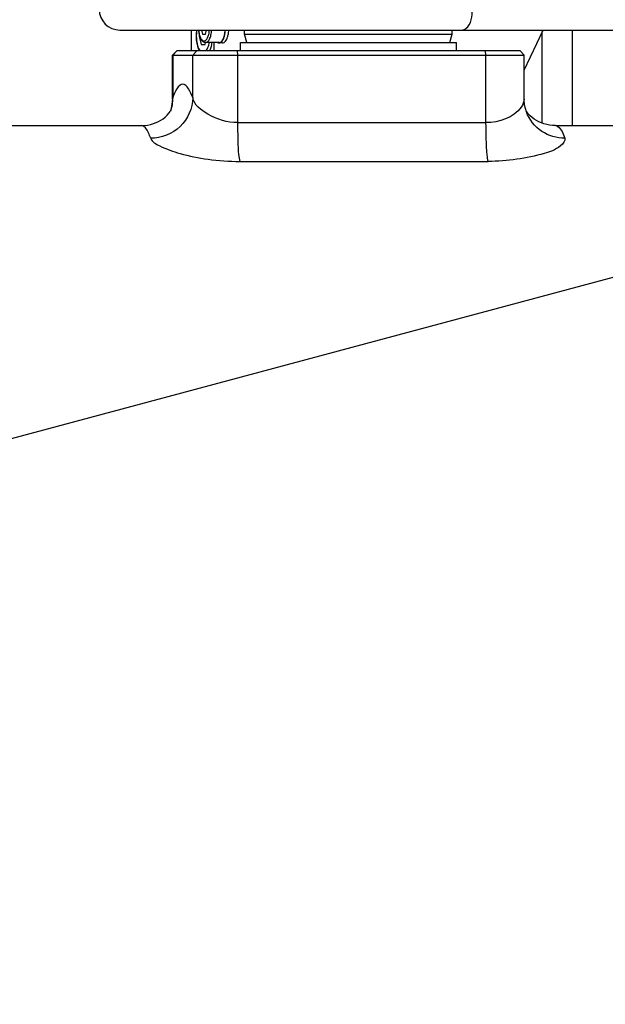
# Model space of a CAD drawing. Header units: millimetres. Extents: x 0 to 14268, y 0 to 10092.
# Tile 37 of 122: x 7072 to 7213, y 2217 to 2454. Entities that reach past the tile are written whole.
import ezdxf

# ---------------------------------------------------------------- set-up
doc = ezdxf.new("R2010")
doc.units = ezdxf.units.MM
doc.header["$LTSCALE"] = 784.74
doc.layers.get('0').update_dxf_attribs({"linetype": 'CONTINUOUS'})
for name, color, linetype in [('304103000035DXF_CONTINUOUS_LINE', 7, 'CONTINUOUS'), ('304103000043DXF_CONTINUOUS_LINE', 7, 'CONTINUOUS'), ('304103000190DXF_CONTINUOUS_LINE', 7, 'CONTINUOUS'), ('304104000316DXF_CONTINUOUS_LINE', 7, 'CONTINUOUS'), ('304104000500DXF_CONTINUOUS_LINE', 7, 'CONTINUOUS'), ('304105000244DXF_CONTINUOUS_LINE', 7, 'CONTINUOUS'), ('304105000429DXF_CONTINUOUS_LINE', 7, 'CONTINUOUS'), ('501023000062DXF_CONTINUOUS_LINE', 7, 'CONTINUOUS'), ('501023000069DXF_CONTINUOUS_LINE', 7, 'CONTINUOUS'), ('604007000006DXF_CONTINUOUS_LINE', 7, 'CONTINUOUS'), ('R210-1-XIANLDXF_CONTINUOUS_LINE', 7, 'CONTINUOUS'), ('运动范围-新_DXF_CONTINUOUS_LINE', 7, 'CONTINUOUS'), ('运动范围-新_DXF_DIMENSION', 7, 'CONTINUOUS')]:
    doc.layers.add(name, color=color, linetype=linetype)
doc.styles.get("Standard").update_dxf_attribs({"font": 'txt', "width": 0.7})
doc.dimstyles.new('DIMSTYLE_1', dxfattribs={"dimtxt": 108, "dimasz": 72, "dimexe": 1, "dimexo": 0, "dimgap": 4.5, "dimtad": 0, "dimtih": 1, "dimtoh": 1, "dimdec": 1, "dimdsep": 46, "dimtxsty": 'Standard', "dimblk": '_FILLED', "dimblk1": '_FILLED', "dimblk2": '_FILLED', "dimcen": 0.09, "dimclrt": 5, "dimazin": 2, "dimtp": 0.5, "dimtm": 0.5, "dimtfac": 1, "dimtdec": 65535, "dimtofl": 0, "dimtmove": 0, "dimatfit": 3, "dimldrblk": '_FILLED', "dimfxl": 0, "dimtolj": 1, "dimarcsym": 0})

# ---------------------------------------------------------------- blocks, each defined once
blk = doc.blocks.new('*D2')
at = {"layer": '运动范围-新_DXF_DIMENSION', "color": 2, "linetype": 'Continuous', "transparency": 16777216}
for start, end in [(296.46036, 360), (195, 259.36649)]:
    blk.add_arc((7521.37, 2473.77), 625.52, start, end, dxfattribs=at)
for points in [[(8154.72, 2401.2), (8146.88, 2473.77), (8130.76, 2402.58)], [(6951.16, 2247.28), (6917.17, 2311.87), (6928.38, 2239.75)]]:
    blk.add_solid(points, dxfattribs=at)
blk = doc.blocks.new('_FILLED')
at = {"color": 0, "linetype": 'ByBlock'}
blk.add_solid([(0, 0), (-1, 0.1667), (-1, -0.1667)], dxfattribs=at)

msp = doc.modelspace()

# ---------------------------------------------------------------- linework, layer by layer
at = {"layer": '304103000035DXF_CONTINUOUS_LINE', "color": 7, "linetype": 'Continuous'}
msp.add_line((7205.318, 2428.268), (7205.318, 2451.268), dxfattribs=at)
at = {"layer": '304103000043DXF_CONTINUOUS_LINE', "color": 7, "linetype": 'Continuous'}
for p, q in [((7110.061, 2446.268), (7109.061, 2445.268)), ((7192.702, 2446.268), (7110.064, 2446.268)), ((7192.705, 2446.268), (7193.705, 2445.268)), ((7109.061, 2434.638), (7109.061, 2445.268)), ((7109.061, 2445.268), (7193.705, 2445.268)), ((7193.705, 2434.638), (7193.705, 2445.268)), ((7194.251, 2431.562), (7194.25, 2431.564)), ((6877.279, 2428.268), (7101.546, 2428.268)), ((7201.22, 2428.268), (7441.897, 2428.268))]:
    msp.add_line(p, q, dxfattribs=at)
at = {"layer": '304103000043DXF_CONTINUOUS_LINE', "color": 9, "linetype": 'Continuous'}
for p, q in [((7110.09, 2446.268), (7109.093, 2445.268)), ((7113.933, 2445.268), (7114.93, 2446.268)), ((7124.627, 2446.268), (7124.707, 2445.268)), ((7184.512, 2445.268), (7184.431, 2446.268)), ((7109.093, 2445.268), (7109.093, 2435.004)), ((7113.933, 2435.004), (7113.933, 2445.268)), ((7124.707, 2445.268), (7124.707, 2428.999)), ((7184.512, 2428.999), (7184.512, 2445.268)), ((7109.093, 2435.004), (7109.061, 2434.638)), ((7124.707, 2428.999), (7184.512, 2428.999)), ((7125.225, 2419.664), (7185.029, 2419.664))]:
    msp.add_line(p, q, dxfattribs=at)
at = {"layer": '304103000043DXF_CONTINUOUS_LINE', "color": 7, "linetype": 'Continuous'}
for points in [[(7109.061, 2434.637), (7108.947, 2433.215), (7108.568, 2431.768)], [(7194.251, 2431.561), (7193.819, 2433.215), (7193.705, 2434.637)]]:
    msp.add_lwpolyline(points, dxfattribs=at)
at = {"layer": '304103000043DXF_CONTINUOUS_LINE', "color": 9, "linetype": 'Continuous'}
for centre, radius, start, end in [((7099.499, 2434.843), 9.595, 344.46296, 358.77643), ((7099.706, 2434.837), 9.389, 359.62423, 1.01649), ((7099.636, 2434.837), 9.459, 358.79108, 359.62502), ((7099.717, 2434.789), 9.371, 342.65504, 344.42286)]:
    msp.add_arc(centre, radius, start, end, dxfattribs=at)
at = {"layer": '304103000043DXF_CONTINUOUS_LINE', "color": 7, "linetype": 'Continuous'}
msp.add_arc((7198.748, 2434.746), 5.426, 213.24055, 215.11831, dxfattribs=at)
at = {"layer": '304103000043DXF_CONTINUOUS_LINE', "color": 9, "linetype": 'Continuous'}
msp.add_open_spline([(7113.933, 2435.004), (7113.467, 2436.275), (7111.513, 2440.26), (7109.559, 2436.275), (7109.093, 2435.004)], degree=3, dxfattribs=at)
for points, knots in [([(7113.933, 2435.004), (7113.889, 2432.489), (7111.613, 2427.282), (7106.344, 2425.238), (7103.792, 2425.238)], [0, 0, 0, 0, 0.4964649, 1, 1, 1, 1]), ([(7124.707, 2428.999), (7122.226, 2428.999), (7118.133, 2430.221), (7114.256, 2433.242), (7113.933, 2435.004)], [0, 0, 0, 0, 0.5807983, 1, 1, 1, 1]), ([(7193.705, 2434.637), (7193.704, 2433.958), (7191.952, 2430.352), (7187.599, 2428.999), (7184.512, 2428.999)], [0, 0, 0, 0, 0.1801328, 1, 1, 1, 1]), ([(7203.466, 2425.238), (7201.554, 2425.238), (7197.556, 2426.386), (7194.938, 2429.691), (7194.251, 2431.562)], [0, 0, 0, 0, 0.4896435, 1, 1, 1, 1]), ([(7103.792, 2425.238), (7103.628, 2425.686), (7103.174, 2426.782), (7102.347, 2428.268), (7101.546, 2428.268)], [0, 0, 0, 0, 0.3736727, 1, 1, 1, 1]), ([(7124.707, 2428.999), (7124.707, 2428.074), (7124.769, 2424.962), (7124.774, 2421.809), (7125.225, 2419.664)], [0, 0, 0, 0, 0.2967984, 1, 1, 1, 1]), ([(7185.029, 2419.664), (7184.924, 2420.165), (7184.568, 2423.27), (7184.512, 2426.392), (7184.512, 2428.999)], [0, 0, 0, 0, 0.1641899, 1, 1, 1, 1]), ([(7201.22, 2428.268), (7201.419, 2428.268), (7202.682, 2427.715), (7203.088, 2426.271), (7203.466, 2425.238)], [0, 0, 0, 0, 0.153157, 1, 1, 1, 1]), ([(7103.792, 2425.238), (7104.118, 2424.348), (7106.794, 2422.929), (7111.284, 2421.281), (7117.856, 2419.992), (7122.678, 2419.664), (7125.225, 2419.664)], [0, 0, 0, 0, 0.1258475, 0.3570259, 0.6618304, 1, 1, 1, 1]), ([(7203.466, 2425.238), (7203.705, 2424.585), (7201.785, 2422.551), (7195.831, 2420.629), (7189.578, 2419.664), (7185.029, 2419.664)], [0, 0, 0, 0, 0.1038678, 0.3197698, 1, 1, 1, 1])]:
    msp.add_open_spline(points, degree=3, knots=knots, dxfattribs=at)
at = {"layer": '304103000043DXF_CONTINUOUS_LINE', "color": 7, "linetype": 'Continuous'}
for points, knots in [([(7101.546, 2428.268), (7102.537, 2428.268), (7105.212, 2428.7), (7107.631, 2430.357), (7108.556, 2431.771)], [0, 0, 0, 0, 0.3697278, 1, 1, 1, 1]), ([(7201.22, 2428.268), (7200.291, 2428.268), (7197.673, 2428.662), (7195.283, 2430.237), (7194.31, 2431.624)], [0, 0, 0, 0, 0.3541506, 1, 1, 1, 1])]:
    msp.add_open_spline(points, degree=3, knots=knots, dxfattribs=at)
at = {"layer": '304103000190DXF_CONTINUOUS_LINE', "color": 7, "linetype": 'Continuous'}
msp.add_line((7096.383, 2451.268), (7643.181, 2451.268), dxfattribs=at)
msp.add_arc((7096.383, 2456.268), 5, 180, 270, dxfattribs=at)
at = {"layer": '304103000190DXF_CONTINUOUS_LINE', "color": 9, "linetype": 'Continuous'}
msp.add_open_spline([(7178.725, 2451.268), (7179.066, 2451.268), (7180.963, 2452.237), (7181.21, 2454.645), (7181.21, 2456.268)], degree=3, knots=[0, 0, 0, 0, 0.1738809, 1, 1, 1, 1], dxfattribs=at)
at = {"layer": '304104000316DXF_CONTINUOUS_LINE', "color": 7, "linetype": 'Continuous'}
for p, q in [((7126.383, 2450.268), (7126.383, 2451.268)), ((7176.383, 2450.268), (7176.383, 2451.268)), ((7126.919, 2448.268), (7126.383, 2450.268)), ((7126.383, 2450.268), (7176.383, 2450.268)), ((7175.847, 2448.268), (7176.383, 2450.268))]:
    msp.add_line(p, q, dxfattribs=at)
at = {"layer": '304104000500DXF_CONTINUOUS_LINE', "color": 7, "linetype": 'Continuous'}
for p, q in [((7125.383, 2446.268), (7125.383, 2448.268)), ((7125.383, 2448.268), (7177.383, 2448.268)), ((7177.383, 2446.268), (7177.383, 2448.268))]:
    msp.add_line(p, q, dxfattribs=at)
at = {"layer": '304105000244DXF_CONTINUOUS_LINE', "color": 7, "linetype": 'Continuous'}
msp.add_line((7118.97, 2448.268), (7118.97, 2446.268), dxfattribs=at)
at = {"layer": '304105000429DXF_CONTINUOUS_LINE', "color": 7, "linetype": 'Continuous'}
for p, q in [((7113.544, 2451.268), (7113.544, 2446.268)), ((7198.068, 2428.869), (7198.068, 2450.9)), ((7205.318, 2428.268), (7205.318, 2451.268))]:
    msp.add_line(p, q, dxfattribs=at)
at = {"layer": '501023000062DXF_CONTINUOUS_LINE', "color": 7, "linetype": 'Continuous'}
for p, q in [((7115.501, 2450.065), (7115.428, 2449.768)), ((7115.428, 2449.768), (7115.916, 2447.768)), ((7115.428, 2449.768), (7115.583, 2449.768)), ((7116.892, 2447.768), (7117.013, 2448.265)), ((7115.916, 2447.768), (7116.892, 2447.768))]:
    msp.add_line(p, q, dxfattribs=at)
for points, knots in [([(7114.847, 2451.271), (7114.827, 2451.15), (7114.755, 2450.652), (7114.726, 2450.148), (7114.726, 2449.768)], [0, 0, 0, 0, 0.2443928, 1, 1, 1, 1]), ([(7114.726, 2449.768), (7114.726, 2449.209), (7114.815, 2448.157), (7115.103, 2447.134), (7115.312, 2446.688)], [0, 0, 0, 0, 0.5316399, 1, 1, 1, 1]), ([(7115.312, 2446.688), (7115.33, 2446.651), (7115.401, 2446.505), (7115.48, 2446.364), (7115.546, 2446.264)], [0, 0, 0, 0, 0.2580943, 1, 1, 1, 1])]:
    msp.add_open_spline(points, degree=3, knots=knots, dxfattribs=at)
at = {"layer": '501023000062DXF_CONTINUOUS_LINE', "color": 9, "linetype": 'Continuous'}
for points, knots in [([(7114.901, 2451.269), (7114.88, 2451.149), (7114.804, 2450.652), (7114.773, 2450.148), (7114.773, 2449.768)], [0, 0, 0, 0, 0.2429168, 1, 1, 1, 1]), ([(7114.773, 2449.768), (7114.773, 2449.151), (7114.881, 2448.037), (7115.242, 2446.953), (7115.513, 2446.534)], [0, 0, 0, 0, 0.5526496, 1, 1, 1, 1]), ([(7117.088, 2446.264), (7117.303, 2446.498), (7117.652, 2447.157), (7117.835, 2447.864), (7117.907, 2448.266)], [0, 0, 0, 0, 0.4375869, 1, 1, 1, 1]), ([(7117.953, 2446.262), (7118.113, 2446.543), (7118.378, 2447.202), (7118.529, 2447.891), (7118.587, 2448.267)], [0, 0, 0, 0, 0.4593366, 1, 1, 1, 1])]:
    msp.add_open_spline(points, degree=3, knots=knots, dxfattribs=at)
msp.add_open_spline([(7115.513, 2446.534), (7115.567, 2446.451), (7115.625, 2446.371), (7115.69, 2446.297)], degree=3, dxfattribs=at)
at = {"layer": '501023000069DXF_CONTINUOUS_LINE', "color": 7, "linetype": 'Continuous'}
for p, q in [((7116.032, 2451.268), (7116.276, 2450.268)), ((7117.008, 2450.268), (7117.252, 2451.268)), ((7116.276, 2450.268), (7117.008, 2450.268)), ((7120.267, 2448.268), (7117.004, 2448.268))]:
    msp.add_line(p, q, dxfattribs=at)
msp.add_arc((7116.571, 2451.212), 5.118, 343.11068, 343.58588, dxfattribs=at)
for points, knots in [([(7115.311, 2451.267), (7115.336, 2450.887), (7115.435, 2450.177), (7115.708, 2449.353), (7116.024, 2448.827), (7116.298, 2448.526), (7116.628, 2448.319), (7116.88, 2448.268), (7117.004, 2448.268)], [0, 0, 0, 0, 0.3068653, 0.5750505, 0.6916144, 0.7984688, 0.8999717, 1, 1, 1, 1]), ([(7121.481, 2449.766), (7121.514, 2449.881), (7121.641, 2450.373), (7121.708, 2450.88), (7121.731, 2451.267)], [0, 0, 0, 0, 0.2351225, 1, 1, 1, 1]), ([(7120.267, 2448.268), (7120.45, 2448.268), (7120.746, 2448.417), (7121.028, 2448.747), (7121.158, 2448.967), (7121.219, 2449.088)], [0, 0, 0, 0, 0.4199805, 0.6866843, 1, 1, 1, 1]), ([(7121.219, 2449.088), (7121.243, 2449.136), (7121.34, 2449.343), (7121.418, 2449.558), (7121.468, 2449.726)], [0, 0, 0, 0, 0.2344844, 1, 1, 1, 1])]:
    msp.add_open_spline(points, degree=3, knots=knots, dxfattribs=at)
at = {"layer": '501023000069DXF_CONTINUOUS_LINE', "color": 9, "linetype": 'Continuous'}
for points, knots in [([(7115.349, 2451.267), (7115.373, 2450.923), (7115.463, 2450.286), (7115.699, 2449.553), (7115.962, 2449.099), (7116.169, 2448.859), (7116.396, 2448.705), (7116.642, 2448.65), (7116.887, 2448.705), (7117.115, 2448.859), (7117.322, 2449.099), (7117.585, 2449.553), (7117.821, 2450.286), (7117.911, 2450.923), (7117.935, 2451.267)], [0, 0, 0, 0, 0.1670121, 0.3100293, 0.3692129, 0.4195649, 0.4621691, 0.4999995, 0.53783, 0.5804342, 0.6307864, 0.6899704, 0.8329878, 1, 1, 1, 1]), ([(7117.004, 2448.268), (7117.094, 2448.268), (7117.286, 2448.311), (7117.546, 2448.49), (7117.782, 2448.768), (7117.991, 2449.136), (7118.171, 2449.585), (7118.368, 2450.297), (7118.444, 2450.871), (7118.468, 2451.267)], [0, 0, 0, 0, 0.0752752, 0.160273, 0.2609823, 0.3795122, 0.5153558, 0.6663684, 1, 1, 1, 1])]:
    msp.add_open_spline(points, degree=3, knots=knots, dxfattribs=at)
at = {"layer": '604007000006DXF_CONTINUOUS_LINE', "color": 7, "linetype": 'Continuous'}
msp.add_line((7121.083, 2448.168), (7120.267, 2448.168), dxfattribs=at)
for points, knots in [([(7121.541, 2449.799), (7121.572, 2449.912), (7121.689, 2450.395), (7121.751, 2450.889), (7121.774, 2451.267)], [0, 0, 0, 0, 0.2366272, 1, 1, 1, 1]), ([(7122.348, 2449.766), (7122.38, 2449.881), (7122.502, 2450.374), (7122.567, 2450.88), (7122.59, 2451.267)], [0, 0, 0, 0, 0.2360669, 1, 1, 1, 1]), ([(7119.912, 2448.267), (7119.94, 2448.251), (7120.051, 2448.196), (7120.176, 2448.168), (7120.267, 2448.168)], [0, 0, 0, 0, 0.2637019, 1, 1, 1, 1]), ([(7120.267, 2448.168), (7120.363, 2448.168), (7120.57, 2448.217), (7120.847, 2448.417), (7121.097, 2448.726), (7121.233, 2448.978), (7121.297, 2449.118)], [0, 0, 0, 0, 0.1957977, 0.4187976, 0.6851733, 1, 1, 1, 1]), ([(7121.083, 2448.168), (7121.211, 2448.168), (7121.497, 2448.262), (7121.844, 2448.611), (7122.139, 2449.127), (7122.283, 2449.539), (7122.348, 2449.766)], [0, 0, 0, 0, 0.1784964, 0.3965546, 0.6708249, 1, 1, 1, 1]), ([(7121.297, 2449.118), (7121.321, 2449.17), (7121.416, 2449.392), (7121.492, 2449.622), (7121.541, 2449.799)], [0, 0, 0, 0, 0.2354626, 1, 1, 1, 1])]:
    msp.add_open_spline(points, degree=3, knots=knots, dxfattribs=at)
at = {"layer": 'R210-1-XIANLDXF_CONTINUOUS_LINE', "color": 7, "linetype": 'Continuous'}
msp.add_line((7193.705, 2441.637), (7198.241, 2451.268), dxfattribs=at)
at = {"layer": '运动范围-新_DXF_CONTINUOUS_LINE', "color": 2, "linetype": 'Continuous'}
msp.add_line((7521.367, 2473.768), (4929.788, 1779.356), dxfattribs=at)
msp.add_circle((7521.383, 2473.768), 914, dxfattribs=at)

# ---------------------------------------------------------------- dimensions: what is measured, and where the dimension line sits
at = {"layer": '运动范围-新_DXF_DIMENSION', "color": 2, "linetype": 'Continuous'}
dim = msp.add_angular_dim_2l(base=(7603.014, 1853.603), line1=((6923.207, 2313.491), (6917.165, 2311.872)), line2=((8140.628, 2473.768), (8146.884, 2473.768)), dimstyle='DIMSTYLE_1', dxfattribs=at)
dim.commit()
dim.dimension.update_dxf_attribs({"geometry": '*D2', "text_midpoint": (7459.943, 1799.603), "dimtype": 162})

doc.saveas('drawing.dxf')
